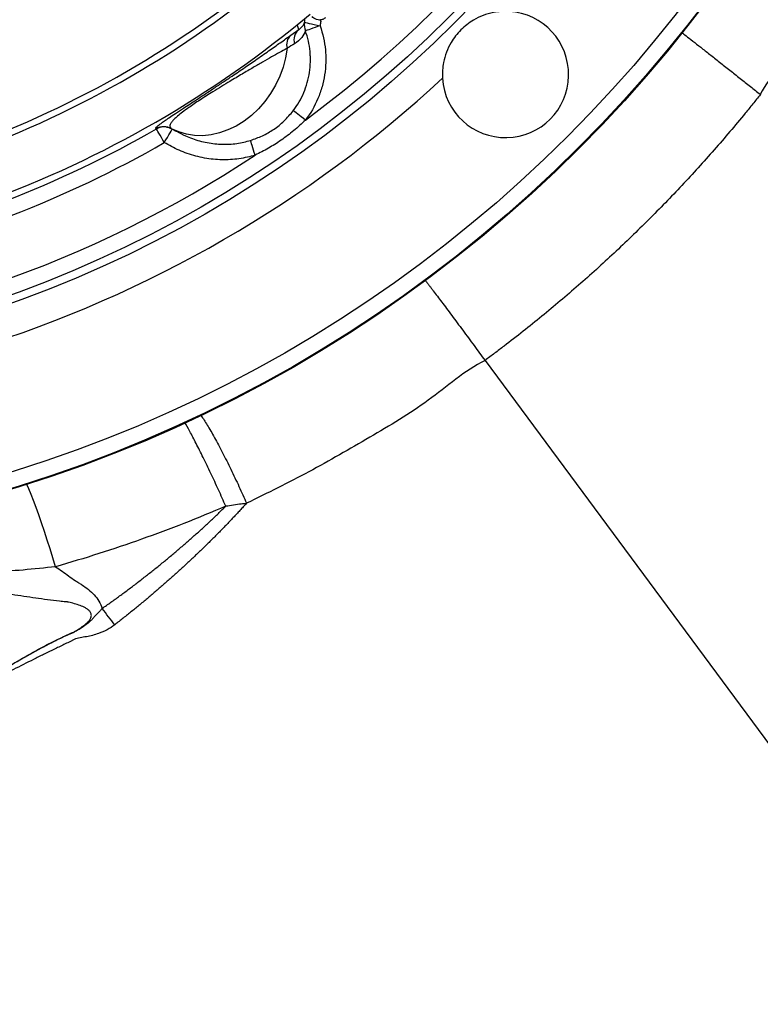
# Model space of a CAD drawing. Header units: millimetres. Extents: x 6202 to 13939, y 4827 to 14768.
# Tile 8 of 18: x 10134 to 11307, y 8190 to 9750. Entities that reach past the tile are written whole.
import ezdxf

# ---------------------------------------------------------------- set-up
doc = ezdxf.new("R2010")
doc.units = ezdxf.units.MM
doc.header["$LTSCALE"] = 5

msp = doc.modelspace()

# ---------------------------------------------------------------- linework, layer by layer
at = {"color": 7, "linetype": 'Continuous', "lineweight": 25}
for p, q in [((10563.4, 9725.3), (10576, 9734.3)), ((10350.7, 9576.8), (10350, 9577)), ((10381.6, 9573.7), (10382.5, 9573.3)), ((10871.2, 9210.1), (11435.4, 8447.6))]:
    msp.add_line(p, q, dxfattribs=at)
at = {"color": 7, "linetype": 'Continuous', "lineweight": 25, "flags": 128}
for points in [[(10576, 9734.3), (10574.3, 9740.9), (10573.9, 9742.5)], [(10585.4, 9745.7), (10586, 9745.6), (10587.4, 9745.3), (10589.7, 9744.8), (10592.8, 9744.1), (10596.4, 9743.3), (10600.6, 9742.4), (10605.2, 9741.4), (10609.9, 9740.4)], [(10609.9, 9740.4), (10605.8, 9739), (10601.9, 9737.6), (10598.2, 9736.3), (10594.9, 9735.1), (10592, 9734.1), (10589.6, 9733.3), (10587.8, 9732.7), (10586.7, 9732.3)], [(10557.6, 9704.6), (10555.2, 9689.7), (10551.4, 9674.8), (10546.1, 9660.3), (10539.4, 9646.3), (10531.5, 9632.9), (10522.5, 9620.3), (10512.3, 9608.8), (10501.3, 9598.4), (10489.4, 9589.2), (10477, 9581.5), (10464, 9575.2), (10450.8, 9570.5), (10437.4, 9567.5), (10424.1, 9566.1), (10410.9, 9566.4), (10398.2, 9568.4), (10385.9, 9572.1), (10374.4, 9577.3)], [(10586.7, 9591), (10583.4, 9593.5), (10580.2, 9596), (10577.1, 9598.3), (10574.4, 9600.4), (10572, 9602.2), (10569.9, 9603.8), (10568.4, 9605), (10567.4, 9605.7)], [(10363.1, 9555.2), (10360.7, 9559.3), (10358.5, 9563.3), (10356.3, 9567), (10354.5, 9570.2), (10352.9, 9572.9), (10351.7, 9575), (10351, 9576.3), (10350.7, 9576.8)], [(10375.1, 9576.9), (10376, 9576.5), (10376.9, 9576), (10377.8, 9575.5), (10378.6, 9575), (10379.4, 9574.6), (10380.2, 9574.1), (10381, 9573.7), (10381.8, 9573.3)], [(10507, 9535.3), (10505.7, 9539.4), (10504.5, 9543.4), (10503.3, 9547.1), (10502.3, 9550.5), (10501.4, 9553.4), (10500.6, 9555.8), (10500.1, 9557.6), (10499.7, 9558.7)]]:
    msp.add_lwpolyline(points, dxfattribs=at)
at = {"color": 8, "linetype": 'Continuous', "lineweight": 25, "flags": 128}
for points in [[(10363.1, 9555.2), (10365.6, 9559.4), (10368.1, 9563.5), (10370.3, 9567.3), (10372.3, 9570.5), (10373.8, 9573.2), (10375, 9575.2), (10375.7, 9576.3), (10375.8, 9576.6)], [(10190.9, 8883.3), (10186.6, 8897.3), (10182.2, 8911.4), (10177.7, 8925.4), (10173.1, 8939.2), (10168.6, 8952.6), (10164.2, 8965.3), (10159.9, 8977.2), (10155.8, 8988.1), (10152, 8997.9), (10148.6, 9006.4), (10145.5, 9013.6), (10145.3, 9014)]]:
    msp.add_lwpolyline(points, dxfattribs=at)
at = {"color": 7, "linetype": 'Continuous', "lineweight": 25}
for radius in [2165, 2163.8, 2138.8, 1885.1, 1872.4]:
    msp.add_circle((9489.5, 11077.3), radius, dxfattribs=at)
for centre, radius, start, end in [((9489.5, 11077.3), 1847.4, 306.4353, 243.4191), ((9489.5, 11077.3), 1627.5, 290.0626, 309.9451), ((9489.5, 11077.3), 1637.5, 290.0652, 309.9429), ((9489.5, 11077.3), 1720, 290.0668, 309.9503), ((10903.7, 9663.1), 100, 183.4129, 86.5871), ((10607.8, 9741), 22.9, 168.1681, 202.5658), ((10577.4, 9710.2), 20.6, 132.821, 195.8713), ((10590.9, 9717.7), 22.4, 131.8341, 195.2275), ((9489.5, 11077.3), 1935.1, 287.2152, 312.7848), ((10362.5, 9555.4), 25, 61.4383, 119.8884), ((9489.5, 11077.3), 1730, 291.064, 299.8531), ((9489.5, 11077.3), 1755, 291.064, 299.8531), ((9489.5, 11077.3), 1847.4, 246.4353, 303.4191)]:
    msp.add_arc(centre, radius, start, end, dxfattribs=at)
at = {"color": 8, "linetype": 'Continuous', "lineweight": 25}
msp.add_arc((10363.1, 9555.2), 24.9, 81.617, 119.9401, dxfattribs=at)
at = {"color": 7, "linetype": 'Continuous', "lineweight": 25}
for points, knots in [([(13119.4, 8189.9), (13146.2, 8228.5), (13199.2, 8304.7), (13273.2, 8420.7), (13342.1, 8535.9), (13405.9, 8650.3), (13464.9, 8763.5), (13519.2, 8875.4), (13569, 8985.7), (13616.7, 9099.4), (13661.9, 9216.1), (13704.2, 9335.4), (13741.8, 9452), (13775.2, 9565.6), (13804.4, 9676), (13830, 9783.1), (13852.9, 9890.8), (13873.1, 9998.7), (13890.5, 10106.3), (13904.6, 10209.3), (13915.7, 10307.5), (13924.3, 10401), (13930.6, 10489.6), (13935.1, 10575.7), (13938, 10660), (13939.2, 10744.3), (13938.9, 10827.8), (13937.1, 10911.6), (13932.7, 11020.8), (13923.6, 11155.6), (13907.2, 11315.8), (13884.9, 11476.4), (13856.7, 11637.3), (13822.5, 11798.3), (13784, 11951.3), (13742.4, 12096.2), (13698.4, 12232.7), (13650.1, 12368.1), (13597.4, 12502.2), (13540.3, 12634.9), (13478.9, 12765.8), (13411.6, 12894.1), (13339.1, 13019.4), (13261.4, 13141.6), (13178.6, 13260.3), (13090.9, 13375.5), (12998.5, 13486.9), (12901.3, 13594.3), (12799.7, 13697.5), (12693.9, 13796.4), (12584, 13890.7), (12470.2, 13980.3), (12352.9, 14064.9), (12232.2, 14144.5), (12108.2, 14219), (11974.3, 14291.7), (11830.8, 14362.6), (11677.8, 14431), (11522.7, 14493), (11365.7, 14548.9), (11206.8, 14598.5), (11046.1, 14641.9), (10884, 14678.9), (10720.9, 14709.6), (10557.2, 14733.6), (10395, 14751.6), (10287.2, 14758.2), (10234.2, 14761.5)], [0, 0, 0, 0, 0.015993, 0.031605, 0.046839, 0.061696, 0.076181, 0.090295, 0.10404, 0.117419, 0.132262, 0.146633, 0.160533, 0.173965, 0.18693, 0.199432, 0.211473, 0.224415, 0.236783, 0.248581, 0.259809, 0.270466, 0.280545, 0.290045, 0.299824, 0.30927, 0.31875, 0.328261, 0.337804, 0.355961, 0.374237, 0.392639, 0.411171, 0.429841, 0.448654, 0.464891, 0.481169, 0.497481, 0.513831, 0.530222, 0.54665, 0.563082, 0.579514, 0.595943, 0.612367, 0.628787, 0.645215, 0.661648, 0.678083, 0.694519, 0.710952, 0.727381, 0.7438, 0.76021, 0.776611, 0.793017, 0.812099, 0.831104, 0.85005, 0.868956, 0.88784, 0.906721, 0.925612, 0.944454, 0.963222, 0.981937, 1, 1, 1, 1]), ([(7194.6, 10718.6), (7194.6, 10718.6), (7194.6, 10760.5), (7174.5, 10843), (7169.1, 10968.9), (7165.6, 11094.8), (7170.2, 11220.7), (7180.3, 11336.3), (7194.8, 11441.6), (7211.9, 11536.6), (7233, 11630.9), (7258.2, 11725.1), (7287.6, 11819), (7321.3, 11912.5), (7359, 12004.4), (7400.2, 12093.8), (7444.7, 12180.5), (7492.3, 12264.6), (7543.4, 12346.6), (7598.4, 12427.1), (7657.2, 12506), (7720, 12583), (7786.1, 12657.4), (7854.5, 12728.1), (7925.3, 12795.2), (7998, 12858.7), (8073.4, 12919.2), (8151.9, 12977), (8233.5, 13032), (8318.3, 13083.9), (8405.2, 13132.2), (8497.2, 13178.3), (8594.5, 13221.6), (8697, 13261.6), (8801.3, 13296.7), (8902.9, 13325.5), (9001.2, 13348.8), (9096, 13367.1), (9191.6, 13381.5), (9288.5, 13392), (9386.7, 13398.5), (9486.1, 13400.7), (9585.5, 13398.8), (9683.8, 13392.6), (9780.7, 13382.4), (9876.3, 13368.3), (9971.1, 13350.2), (10066.1, 13328.1), (10160.9, 13301.7), (10255.4, 13270.9), (10348.5, 13236.2), (10439.1, 13197.9), (10527.2, 13156.2), (10612.7, 13111.3), (10696.2, 13062.9), (10778.4, 13010.5), (10859.1, 12954.2), (10938, 12893.9), (11014.3, 12830.3), (11087.2, 12764.1), (11156.5, 12695.6), (11222.3, 12624.9), (11285.2, 12551.5), (11345.5, 12474.9), (11403, 12395), (11457.6, 12312), (11508.7, 12226.7), (11555.6, 12140.1), (11598.3, 12052.5), (11637.1, 11964), (11672.1, 11874), (11703.7, 11781.8), (11731.6, 11687.4), (11755.6, 11590.9), (11775.5, 11493.6), (11791.1, 11396.3), (11802.4, 11299.4), (11809.6, 11203), (11812.8, 11106.3), (11812, 11008.7), (11807, 10910.3), (11797.7, 10811.2), (11784.2, 10712.6), (11766.7, 10615.8), (11745.3, 10520.8), (11720.3, 10427.7), (11691.5, 10335.8), (11658.5, 10244.3), (11621.4, 10153.4), (11580.1, 10063.3), (11534.9, 9975.1), (11485.4, 9887.1), (11429.9, 9800.6), (11374, 9712.3), (11322.9, 9662.5), (11307.3, 9631.3), (11307.3, 9631.3)], [0, 0, 0, 0, 0, 0.013633, 0.027295, 0.040968, 0.054631, 0.068264, 0.078732, 0.089209, 0.099686, 0.110154, 0.120926, 0.131708, 0.14249, 0.153263, 0.163733, 0.174212, 0.184692, 0.195162, 0.205937, 0.216721, 0.227506, 0.23828, 0.248751, 0.25923, 0.26971, 0.28018, 0.290954, 0.301738, 0.312522, 0.323296, 0.335224, 0.347165, 0.359107, 0.371035, 0.381506, 0.391987, 0.402467, 0.412938, 0.423714, 0.434499, 0.445285, 0.45606, 0.466528, 0.477006, 0.487483, 0.497952, 0.508724, 0.519506, 0.530287, 0.541059, 0.551524, 0.561997, 0.57247, 0.582934, 0.593703, 0.604482, 0.615261, 0.62603, 0.636502, 0.646982, 0.657463, 0.667934, 0.678709, 0.689493, 0.700278, 0.711053, 0.721522, 0.732, 0.742479, 0.752948, 0.763722, 0.774506, 0.78529, 0.796064, 0.806545, 0.817036, 0.827527, 0.838009, 0.848796, 0.859593, 0.87039, 0.881177, 0.891621, 0.902073, 0.912526, 0.92297, 0.933715, 0.94447, 0.955226, 0.965971, 0.977312, 0.988659, 1, 1, 1, 1, 1]), ([(10697.9, 11811.5), (10712.4, 11786.6), (10741.4, 11736.8), (10779.1, 11658.9), (10813.5, 11576.4), (10843.3, 11488.8), (10867.9, 11396.4), (10886.3, 11302.5), (10898.4, 11207.7), (10904.1, 11112.4), (10903.2, 11016.9), (10895.8, 10921.5), (10882, 10826.7), (10862, 10733.1), (10835.7, 10641.3), (10803.2, 10551.4), (10764.6, 10463.9), (10720.3, 10379), (10670.4, 10297.3), (10614.6, 10218.5), (10552.8, 10142.9), (10485.2, 10071.1), (10413.7, 10004.8), (10338.6, 9944.4), (10260.4, 9889.8), (10178.7, 9840.5), (10094.1, 9796.7), (10018.6, 9764), (9953.7, 9739.9), (9900.8, 9722.7), (9847.7, 9707.5), (9812.3, 9699.3), (9794.5, 9695.1)], [0, 0, 0, 0, 0.032167, 0.064364, 0.09653, 0.132001, 0.167593, 0.203225, 0.238817, 0.274287, 0.309786, 0.345406, 0.381068, 0.416688, 0.452187, 0.487685, 0.523305, 0.558966, 0.594586, 0.630084, 0.666776, 0.703512, 0.740203, 0.775576, 0.81107, 0.846604, 0.882097, 0.91747, 0.938401, 0.959332, 0.979666, 1, 1, 1, 1]), ([(10585.4, 9745.7), (10585.7, 9746.9), (10586.1, 9749), (10585.8, 9751), (10585.7, 9752)], [0, 0, 0, 0, 0.556095, 1, 1, 1, 1]), ([(10618.5, 9753), (10617.1, 9752.1), (10614.3, 9750.1), (10609.2, 9749.2), (10604.2, 9749.9), (10600.1, 9751.9), (10598.1, 9754), (10597.3, 9754.8)], [0, 0, 0, 0, 0.213877, 0.427756, 0.641575, 0.85527, 1, 1, 1, 1]), ([(10909.7, 9762.9), (10909.6, 9762.9), (10905.3, 9763.1), (10896.8, 9763.1), (10882.9, 9761.2), (10868, 9757), (10854.1, 9750.3), (10842.4, 9742.3), (10832.8, 9733.9), (10824.4, 9724.3), (10816.4, 9712.6), (10809.7, 9698.5), (10805.5, 9683.8), (10803.8, 9670.2), (10803.7, 9661.8), (10803.9, 9657.5), (10803.9, 9657.1)], [0, 0, 0, 0, 0.001734, 0.074811, 0.148009, 0.250112, 0.352219, 0.426329, 0.500337, 0.574558, 0.648882, 0.751198, 0.853507, 0.923767, 0.993926, 1, 1, 1, 1]), ([(10576, 9734.3), (10577.7, 9735.5), (10581, 9737.9), (10583.9, 9742), (10585, 9744.5), (10585.4, 9745.7)], [0, 0, 0, 0, 0.337642, 0.676714, 1, 1, 1, 1]), ([(10609.9, 9740.4), (10614.3, 9727.9), (10617.1, 9715.1), (10618.6, 9698.8), (10618.8, 9695.5), (10619, 9688.9), (10619, 9685.6), (10618.7, 9675.7), (10617.5, 9662.7), (10614.8, 9649.9), (10611.2, 9637.3), (10609, 9631), (10601.3, 9612.8), (10594.7, 9601.5), (10586.7, 9591)], [0, 0, 0, 0, 0.25, 0.25, 0.3125, 0.3125, 0.375, 0.375, 0.5, 0.625, 0.625, 0.75, 0.75, 1, 1, 1, 1]), ([(10370.7, 9594.6), (10370.8, 9594.7), (10373.5, 9596.6), (10380.7, 9601.4), (10391.7, 9608.6), (10403.3, 9616.2), (10414.3, 9623.4), (10426, 9631), (10439, 9639.6), (10453.1, 9649), (10470.3, 9660.5), (10488.9, 9673), (10509.2, 9687), (10528.7, 9700.7), (10547.3, 9713.8), (10558.1, 9721.5), (10563.4, 9725.3)], [0, 0, 0, 0, 0.0042677, 0.07668, 0.1489052, 0.198053, 0.2471737, 0.296174, 0.345204, 0.4074952, 0.4698891, 0.5640568, 0.6584314, 0.7720311, 0.8861064, 1, 1, 1, 1]), ([(10567.4, 9605.7), (10574.1, 9614.6), (10579.7, 9624.2), (10586.2, 9639.5), (10588.1, 9644.9), (10591.1, 9655.6), (10592.3, 9661), (10593.9, 9671.9), (10594.4, 9677.4), (10594.6, 9685.8), (10594.6, 9688.6), (10594.4, 9694.2), (10594.3, 9696.9), (10593.4, 9705.2), (10592.6, 9710.7), (10590.1, 9721.6), (10588.6, 9727), (10586.7, 9732.3)], [0, 0, 0, 0, 0.25, 0.25, 0.375, 0.375, 0.5, 0.5, 0.625, 0.625, 0.6875, 0.6875, 0.75, 0.75, 0.875, 0.875, 1, 1, 1, 1]), ([(10586.7, 9732.3), (10585.5, 9728.9), (10583.6, 9725.2), (10577.9, 9718.1), (10574.2, 9714.6), (10569.4, 9711.8)], [0, 0, 0, 0, 0.5, 0.5, 1, 1, 1, 1]), ([(10557.6, 9704.6), (10549.7, 9700.2), (10537.7, 9693.6), (10519.1, 9683), (10503.7, 9674), (10486.4, 9663.9), (10469.5, 9653.8), (10453.8, 9644.3), (10441.3, 9636.5), (10429.6, 9629.2), (10419.5, 9622.7), (10410.1, 9616.4), (10400.5, 9609.7), (10391.4, 9603.1), (10383.9, 9597), (10378.5, 9592), (10374.6, 9587.6), (10372.4, 9584), (10371.4, 9580), (10373.2, 9578.4), (10374.4, 9577.3)], [0, 0, 0, 0, 0.117731, 0.177763, 0.237766, 0.30083, 0.365228, 0.405332, 0.446564, 0.477166, 0.508814, 0.539381, 0.571098, 0.617219, 0.665405, 0.713483, 0.762268, 0.821049, 0.879864, 1, 1, 1, 1]), ([(11307.4, 9631.3), (11303.4, 9626.4), (11299.4, 9621.4), (11291.5, 9611.5), (11279.5, 9596.8), (11267.3, 9582.2), (11242.7, 9553.3), (11226, 9534.2), (11191.9, 9496.7), (11174.6, 9478.2), (11139.3, 9441.8), (11103.4, 9406), (11066.4, 9371.4), (11028.8, 9337.4), (11009.7, 9320.7), (10971, 9288), (10951.4, 9272), (10921.6, 9248.4), (10911.6, 9240.6), (10896.5, 9229.1), (10891.5, 9225.3), (10881.3, 9217.7), (10876.3, 9213.9), (10871.2, 9210.1)], [0, 0, 0, 0, 0.03125, 0.03125, 0.0625, 0.125, 0.125, 0.25, 0.25, 0.375, 0.375, 0.5, 0.625, 0.625, 0.75, 0.75, 0.875, 0.875, 0.9375, 0.9375, 0.96875, 0.96875, 1, 1, 1, 1]), ([(10499.7, 9558.7), (10506, 9561), (10518.9, 9565.5), (10536.8, 9575.9), (10553.5, 9589.1), (10562.7, 9600.2), (10567.4, 9605.7)], [0, 0, 0, 0, 0.240388, 0.486138, 0.739636, 1, 1, 1, 1]), ([(10366.8, 9579.9), (10366.8, 9579.9), (10367.2, 9579.9), (10369, 9579.5), (10371.8, 9578.7), (10373.9, 9577.5), (10374.8, 9577)], [0, 0, 0, 0, 0.0152867, 0.3971261, 0.7563403, 1, 1, 1, 1]), ([(10586.7, 9591), (10580.6, 9585.3), (10568.4, 9573.8), (10548.7, 9559), (10528.2, 9546), (10514.1, 9538.9), (10507, 9535.3)], [0, 0, 0, 0, 0.256273, 0.51456, 0.756453, 1, 1, 1, 1]), ([(10507, 9535.3), (10502.9, 9534.2), (10490.2, 9530.6), (10467.9, 9527.6), (10440.3, 9528.1), (10412.9, 9533.2), (10386.7, 9542.2), (10370.8, 9551), (10363.1, 9555.2)], [0, 0, 0, 0, 0.0843102, 0.2660347, 0.4477996, 0.6359455, 0.8241858, 1, 1, 1, 1]), ([(10871.2, 9210.1), (10871.2, 9210.1), (10838.4, 9193.7), (10783.3, 9143.8), (10688.2, 9088.1), (10592.7, 9032.5), (10526.5, 9000), (10493.3, 8983.8)], [0, 0, 0, 0, 0.000001, 0.248657, 0.497313, 0.748656, 1, 1, 1, 1]), ([(10460.5, 8979.1), (10416.6, 8960.2), (10372.2, 8942.8), (10282.3, 8910.9), (10236.9, 8896.4), (10190.9, 8883.3)], [0, 0, 0, 0, 0.5, 0.5, 1, 1, 1, 1]), ([(10264.6, 8817), (10266.9, 8818.7), (10271.6, 8821.9), (10278.5, 8826.9), (10285.4, 8831.8), (10292.3, 8836.9), (10299.1, 8841.9), (10306, 8847), (10312.8, 8852.1), (10319.6, 8857.3), (10326.4, 8862.5), (10333.1, 8867.8), (10339.9, 8873.1), (10346.6, 8878.4), (10353.3, 8883.8), (10359.9, 8889.2), (10366.6, 8894.6), (10373.2, 8900.1), (10379.7, 8905.7), (10386.3, 8911.2), (10392.8, 8916.9), (10399.3, 8922.5), (10405.8, 8928.2), (10412.2, 8933.9), (10418.7, 8939.7), (10425, 8945.5), (10431.4, 8951.4), (10437.7, 8957.3), (10444, 8963.2), (10450.3, 8969.2), (10455.8, 8974.5), (10459.2, 8977.8), (10460.5, 8979.1)], [0, 0, 0, 0, 0.033386, 0.066797, 0.100232, 0.133692, 0.167177, 0.200686, 0.234219, 0.267777, 0.301359, 0.334965, 0.368596, 0.40225, 0.435929, 0.469632, 0.503359, 0.53711, 0.570885, 0.604685, 0.638509, 0.672357, 0.70623, 0.740127, 0.774049, 0.807996, 0.841967, 0.875964, 0.909985, 0.944033, 0.978105, 1, 1, 1, 1]), ([(10493.3, 8983.8), (10491.6, 8981.9), (10488.1, 8978.1), (10482.9, 8972.4), (10477.6, 8966.7), (10470.2, 8958.8), (10460.7, 8948.8), (10448.9, 8936.7), (10437, 8924.8), (10425, 8913), (10412.8, 8901.3), (10400.6, 8889.8), (10388.2, 8878.4), (10375.7, 8867.1), (10363.1, 8855.9), (10350.3, 8844.9), (10337.5, 8833.9), (10324.5, 8823.1), (10311.4, 8812.4), (10298.1, 8801.8), (10289.2, 8794.8), (10284.7, 8791.3)], [0, 0, 0, 0, 0.0273335, 0.0546265, 0.0818802, 0.109096, 0.1685683, 0.2279592, 0.2872851, 0.3465622, 0.4058063, 0.4650329, 0.5242577, 0.5834964, 0.6427651, 0.7020804, 0.7614595, 0.8209208, 0.8804837, 0.9401691, 1, 1, 1, 1]), ([(10493.3, 8983.8), (10493.3, 8983.8), (10490.8, 8982.6), (10483.6, 8982.9), (10472.9, 8980.9), (10464.6, 8979.1), (10460.5, 8979.1), (10460.5, 8979.1)], [0, 0, 0, 0, 0.00001, 0.251568, 0.626911, 0.999991, 1, 1, 1, 1]), ([(10190.9, 8883.3), (10173.7, 8881.2), (10156.6, 8879.5), (10122.5, 8876.6), (10105.5, 8875.5), (10071.5, 8873.7), (10054.5, 8873), (10029, 8872.1), (10020.5, 8871.9), (10009.9, 8871.6), (10007.8, 8871.6), (10004.6, 8871.5), (10003.5, 8871.5), (10001.4, 8871.4), (10000.3, 8871.4), (9995, 8871.2), (9990.8, 8871.1), (9969.5, 8870.3), (9952.5, 8869.6), (9918.5, 8868.2), (9901.5, 8867.4), (9867.3, 8865.7), (9850.2, 8864.8), (9824.5, 8863.3), (9815.9, 8862.8), (9805.2, 8862.2), (9803, 8862), (9798.7, 8861.7), (9792.3, 8861.3), (9785.8, 8860.9), (9747.1, 8858.3), (9712.5, 8856.2), (9660.4, 8853.5), (9643, 8852.6), (9608.2, 8851), (9590.8, 8850.3), (9538.7, 8848.4), (9504, 8847.5), (9434.6, 8846.2), (9399.9, 8845.9), (9365.3, 8846)], [0, 0, 0, 0, 0.0625, 0.0625, 0.125, 0.125, 0.1875, 0.1875, 0.21875, 0.21875, 0.226563, 0.226563, 0.230469, 0.230469, 0.234375, 0.234375, 0.25, 0.25, 0.3125, 0.3125, 0.375, 0.375, 0.4375, 0.4375, 0.46875, 0.46875, 0.476563, 0.476563, 0.484375, 0.5, 0.5, 0.625, 0.625, 0.6875, 0.6875, 0.75, 0.75, 0.875, 0.875, 1, 1, 1, 1]), ([(10190.9, 8883.3), (10197.8, 8878.5), (10204.7, 8873.5), (10215, 8866.2), (10218.5, 8863.8), (10223.8, 8860.3), (10225.5, 8859.1), (10228.2, 8857.4), (10229.1, 8856.9), (10230.9, 8855.7), (10231.8, 8855.1), (10236.1, 8852.2), (10239.6, 8849.7), (10246.1, 8844.4), (10249.2, 8841.6), (10254.9, 8835.4), (10257.5, 8832.2), (10261.8, 8825), (10263.5, 8821.1), (10264.6, 8817)], [0, 0, 0, 0, 0.25, 0.25, 0.375, 0.375, 0.4375, 0.4375, 0.46875, 0.46875, 0.5, 0.5, 0.625, 0.625, 0.75, 0.75, 0.875, 0.875, 1, 1, 1, 1]), ([(9971.4, 8630.4), (9981.9, 8638), (9992.5, 8645.4), (10013.7, 8660), (10024.4, 8667.2), (10056.7, 8688.6), (10078.6, 8702.4), (10111.7, 8722.6), (10122.8, 8729.2), (10145.3, 8742.2), (10156.5, 8748.5), (10173.7, 8757.8), (10179.5, 8760.8), (10188.2, 8765.3), (10191.1, 8766.7), (10196.9, 8769.6), (10199.9, 8771), (10205.8, 8773.7), (10208.7, 8775.1), (10213.2, 8777), (10214.7, 8777.6), (10216.6, 8778.4), (10217.2, 8778.7), (10217.8, 8778.9), (10218.1, 8779), (10218.3, 8779.2), (10219.2, 8779.6), (10219.9, 8780), (10223.5, 8782), (10226.3, 8783.7), (10231.9, 8787.3), (10234.6, 8789.2), (10238.4, 8792.3), (10239.7, 8793.3), (10242, 8795.6), (10243.2, 8796.9), (10245.2, 8799.5), (10246.1, 8800.9), (10247, 8803.2), (10247.3, 8804), (10247.6, 8805.6), (10247.6, 8806.4), (10247.4, 8808.1), (10247.2, 8808.9), (10246.6, 8810.4), (10246.2, 8811.1), (10244.9, 8813.1), (10243.7, 8814.2), (10241.2, 8816.2), (10239.8, 8817.1), (10237, 8818.6), (10235.6, 8819.3), (10231.3, 8821.3), (10228.3, 8822.3), (10222.3, 8824.3), (10219.2, 8825.1), (10214.5, 8826.3), (10213, 8826.7), (10211, 8827.1), (10210.6, 8827.2), (10210, 8827.3), (10209.8, 8827.4), (10209.4, 8827.4), (10208.5, 8827.5), (10207.5, 8827.6), (10203.5, 8827.9), (10200.3, 8828.2), (10190.8, 8829.2), (10184.5, 8830), (10171.9, 8831.7), (10165.6, 8832.6), (10153.1, 8834.4), (10146.8, 8835.4), (10134.3, 8837.2), (10128, 8838.1), (10109.2, 8840.8), (10096.7, 8842.5), (10071.6, 8845.8), (10059, 8847.3), (10033.8, 8850), (10021.2, 8851.2), (10005.4, 8852.4), (10002.3, 8852.7), (9995.9, 8853.1), (9992.8, 8853.4), (9983.3, 8853.9), (9976.9, 8854.2), (9957.9, 8854.6), (9945.1, 8854.5), (9919.6, 8853.8), (9906.8, 8853.2), (9881.1, 8851.4), (9868.3, 8850.3), (9842.7, 8847.5), (9830, 8845.9), (9814, 8843.6), (9809.3, 8842.9), (9804.1, 8842.1), (9802.1, 8841.8), (9801.3, 8841.7), (9800.9, 8841.6), (9799.7, 8841.4), (9792.6, 8839.9), (9785.6, 8838.5), (9766.7, 8834.5), (9754.1, 8831.7), (9716.5, 8823.2), (9691.4, 8817.2), (9653.9, 8807.7), (9641.5, 8804.5), (9616.6, 8797.8), (9604.2, 8794.5), (9566.9, 8784.2), (9542.1, 8777), (9492.8, 8762.1), (9468.2, 8754.4), (9431.5, 8742.4), (9419.3, 8738.4), (9395, 8730.2), (9382.8, 8726), (9370.7, 8721.8)], [0, 0, 0, 0, 0.03125, 0.03125, 0.0625, 0.0625, 0.125, 0.125, 0.15625, 0.15625, 0.1875, 0.1875, 0.203125, 0.203125, 0.210938, 0.210938, 0.21875, 0.21875, 0.226563, 0.226563, 0.230469, 0.230469, 0.231445, 0.231934, 0.231934, 0.232422, 0.232422, 0.234375, 0.234375, 0.242188, 0.242188, 0.25, 0.25, 0.253906, 0.253906, 0.257813, 0.257813, 0.261719, 0.261719, 0.263672, 0.263672, 0.265625, 0.265625, 0.267578, 0.267578, 0.269531, 0.269531, 0.273438, 0.273438, 0.277344, 0.277344, 0.28125, 0.28125, 0.289063, 0.289063, 0.296875, 0.296875, 0.300781, 0.300781, 0.301758, 0.301758, 0.302246, 0.302246, 0.302734, 0.304688, 0.304688, 0.3125, 0.3125, 0.328125, 0.328125, 0.34375, 0.34375, 0.359375, 0.359375, 0.375, 0.375, 0.40625, 0.40625, 0.4375, 0.4375, 0.46875, 0.46875, 0.476563, 0.476563, 0.484375, 0.484375, 0.5, 0.5, 0.53125, 0.53125, 0.5625, 0.5625, 0.59375, 0.59375, 0.625, 0.625, 0.632813, 0.636719, 0.637695, 0.637695, 0.638672, 0.638672, 0.640625, 0.65625, 0.65625, 0.6875, 0.6875, 0.75, 0.75, 0.78125, 0.78125, 0.8125, 0.8125, 0.875, 0.875, 0.9375, 0.9375, 0.96875, 0.96875, 1, 1, 1, 1]), ([(10264.6, 8817), (10263.4, 8815.6), (10262.2, 8814.2), (10259.7, 8811.5), (10258.4, 8810.2), (10255.7, 8807.6), (10254.4, 8806.3), (10251.9, 8803.6), (10250.7, 8802.2), (10248.3, 8799.5), (10247, 8798.1), (10244.4, 8795.6), (10243.1, 8794.3), (10238.8, 8790.9), (10235.9, 8788.8), (10229.7, 8784.8), (10226.6, 8782.9), (10221.7, 8780.3), (10220.1, 8779.4), (10218.3, 8778.4), (10218.1, 8778.4), (10217.7, 8778.2), (10217, 8777.9), (10215.6, 8777.3), (10214.3, 8776.8), (10206.8, 8773.5), (10200.2, 8770.4), (10190.3, 8765.6), (10187.1, 8764), (10180.6, 8760.6), (10177.4, 8759), (10167.7, 8753.9), (10161.3, 8750.4), (10142.2, 8739.8), (10129.6, 8732.6), (10092.1, 8710.4), (10067.4, 8695.1), (10031, 8671.5), (10019, 8663.4), (10001, 8651.2), (9995.1, 8647.1), (9986.2, 8640.9), (9983.2, 8638.8), (9977.3, 8634.6), (9974.4, 8632.6), (9971.4, 8630.4)], [0, 0, 0, 0, 0.015625, 0.015625, 0.03125, 0.03125, 0.046875, 0.046875, 0.0625, 0.0625, 0.078125, 0.078125, 0.09375, 0.09375, 0.125, 0.125, 0.15625, 0.15625, 0.171875, 0.171875, 0.173828, 0.173828, 0.175781, 0.179687, 0.1875, 0.1875, 0.25, 0.25, 0.28125, 0.28125, 0.3125, 0.3125, 0.375, 0.375, 0.5, 0.5, 0.75, 0.75, 0.875, 0.875, 0.9375, 0.9375, 0.96875, 0.96875, 1, 1, 1, 1]), ([(10284.7, 8791.3), (10280.8, 8788.5), (10272.7, 8782.9), (10257.4, 8776.7), (10240.1, 8771.6), (10226.3, 8770.7), (10220.4, 8767.8), (10220.4, 8767.8)], [0, 0, 0, 0, 0.2072559, 0.4214778, 0.7102733, 0.9999951, 1, 1, 1, 1]), ([(10220.4, 8767.8), (10219.7, 8767.5), (10219.1, 8767.1), (10217.7, 8766.5), (10215.7, 8765.5), (10213.7, 8764.5), (10209.6, 8762.6), (10204.2, 8760), (10198.8, 8757.3), (10193.5, 8754.7), (10190.8, 8753.5), (10182.7, 8749.6), (10177.3, 8746.9), (10166.6, 8741.7), (10161.3, 8739), (10145.3, 8731.1), (10134.7, 8725.7), (10118.8, 8717.6), (10113.6, 8714.9), (10103.1, 8709.3), (10097.9, 8706.6), (10071.9, 8692.5), (10051.3, 8680.8), (10021, 8662.5), (10011, 8656.3), (9996, 8646.7), (9991.1, 8643.5), (9981.2, 8637), (9976.3, 8633.7), (9971.4, 8630.4)], [0, 0, 0, 0, 0.007812, 0.007812, 0.015625, 0.03125, 0.03125, 0.0625, 0.09375, 0.09375, 0.125, 0.125, 0.1875, 0.1875, 0.25, 0.25, 0.375, 0.375, 0.4375, 0.4375, 0.5, 0.5, 0.75, 0.75, 0.875, 0.875, 0.9375, 0.9375, 1, 1, 1, 1])]:
    msp.add_open_spline(points, degree=3, knots=knots, dxfattribs=at)
at = {"color": 8, "linetype": 'Continuous', "lineweight": 25}
for points, knots in [([(10610.7, 9749.7), (10610.8, 9748.9), (10611.1, 9745.8), (10610.4, 9742.7), (10609.9, 9740.4)], [0, 0, 0, 0, 0.258874, 1, 1, 1, 1]), ([(11182.8, 9729.6), (11185, 9728), (11189.8, 9724.3), (11200.1, 9716.3), (11212.8, 9706.4), (11227.1, 9695.2), (11242.6, 9682.9), (11258.9, 9670), (11275.4, 9656.9), (11291.8, 9643.8), (11302.2, 9635.5), (11307.3, 9631.3)], [0, 0, 0, 0, 0.092174, 0.205653, 0.319132, 0.43261, 0.546088, 0.659566, 0.773044, 0.886522, 1, 1, 1, 1]), ([(10350, 9577), (10349.8, 9577.4), (10349.4, 9578), (10351.9, 9580.8), (10356.7, 9584.8), (10363, 9589.4), (10368.2, 9592.9), (10370.7, 9594.6)], [0, 0, 0, 0, 0.236939, 0.474175, 0.71043, 0.859732, 1, 1, 1, 1]), ([(10382.5, 9573.3), (10387.1, 9570.8), (10398.7, 9564.4), (10419.1, 9557.4), (10442.6, 9552.8), (10466.3, 9552.2), (10485.3, 9554.7), (10496.3, 9557.8), (10499.7, 9558.7)], [0, 0, 0, 0, 0.129917, 0.327751, 0.530234, 0.718513, 0.91184, 1, 1, 1, 1]), ([(10776.5, 9337), (10776.9, 9336.5), (10778.1, 9335), (10780.3, 9332.1), (10783.1, 9328.5), (10786, 9324.6), (10790.1, 9319.2), (10795.5, 9312), (10802.6, 9302.6), (10810.3, 9292.4), (10818.6, 9281.3), (10827.2, 9269.7), (10836, 9257.8), (10845, 9245.7), (10853.9, 9233.6), (10862.7, 9221.6), (10868.3, 9213.9), (10871.2, 9210.1)], [0, 0, 0, 0, 0.0238296, 0.0675958, 0.1104941, 0.1525251, 0.1936879, 0.273376, 0.3495981, 0.4298462, 0.5103952, 0.5912447, 0.6723942, 0.7538449, 0.8355966, 0.9176479, 1, 1, 1, 1]), ([(10460.5, 8979.1), (10456.7, 8987.7), (10449.1, 9004.9), (10436.8, 9031.4), (10424.7, 9056.5), (10413.3, 9079.3), (10403.5, 9097.8), (10397.5, 9108.7), (10395.5, 9111.6), (10395.5, 9111.6)], [0, 0, 0, 0, 0.166348, 0.332696, 0.499044, 0.665392, 0.831741, 0.998089, 1, 1, 1, 1]), ([(10420.7, 9123.7), (10421, 9123.3), (10422.6, 9121.2), (10426.1, 9115.8), (10431.1, 9107.8), (10436.7, 9098.4), (10442.6, 9087.8), (10448.9, 9076.3), (10455.3, 9064), (10461.9, 9051), (10468.6, 9037.7), (10475.1, 9024), (10481.5, 9010.4), (10487.6, 8996.8), (10491.4, 8988.1), (10493.3, 8983.8)], [0, 0, 0, 0, 0.019901, 0.101575, 0.18325, 0.264925, 0.3466, 0.428275, 0.50995, 0.591625, 0.6733, 0.754975, 0.83665, 0.918325, 1, 1, 1, 1])]:
    msp.add_open_spline(points, degree=3, knots=knots, dxfattribs=at)
at = {"color": 7, "linetype": 'Continuous', "lineweight": 25}
for points in [[(10569.4, 9711.8), (10565.8, 9709.7), (10561.9, 9707.3), (10557.6, 9704.6)], [(10284.7, 8791.3), (10278.2, 8799.7), (10271.4, 8808.3), (10264.6, 8817)]]:
    msp.add_open_spline(points, degree=3, dxfattribs=at)

doc.saveas('drawing.dxf')
